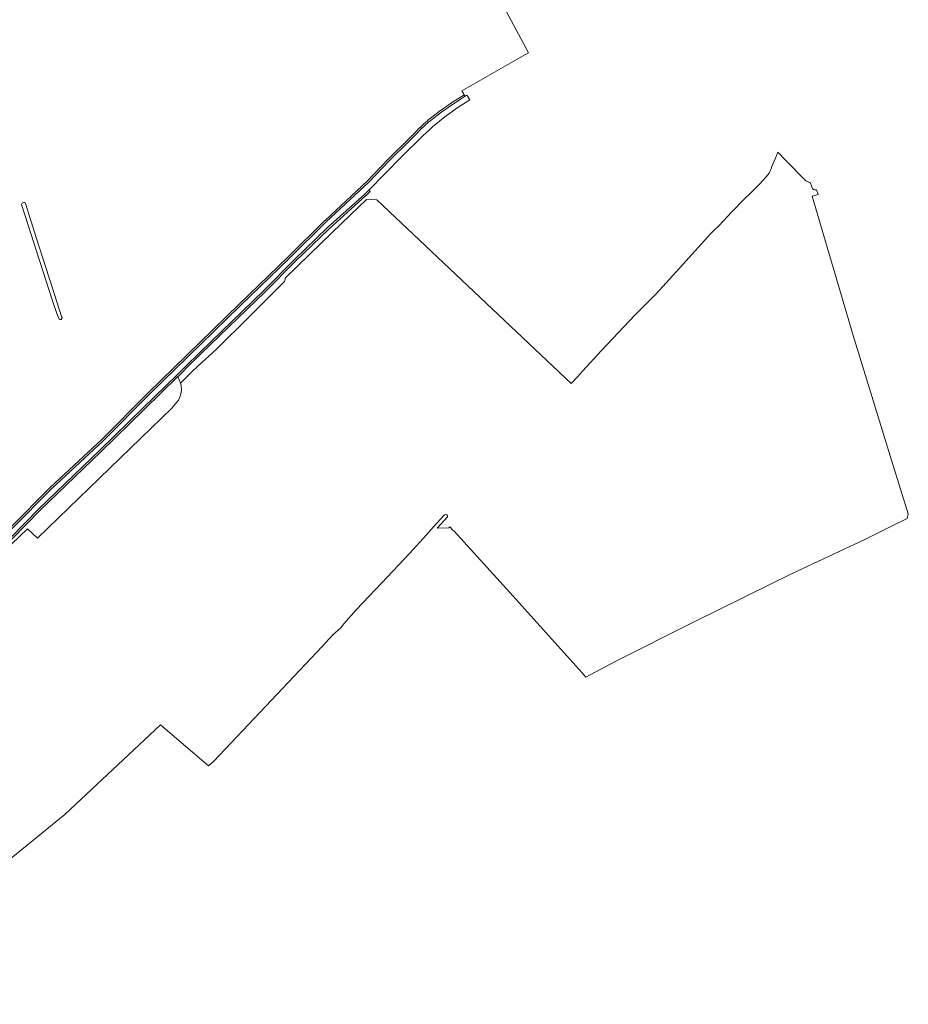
# Model space of a CAD drawing. Extents: x 199200 to 204075, y 460125 to 464703.
# Tile 132 of 174: x 203595 to 204075, y 461977 to 462509. Entities that reach past the tile are written whole.
import ezdxf

# ---------------------------------------------------------------- set-up
doc = ezdxf.new("R2010")
doc.units = 0
for name, color, linetype, lineweight in [('B-WE-GR-BOUWLAND-GV', 80, 'Continuous', 13), ('B-WE-GR-GRAS-GV', 60, 'Continuous', 13), ('B-WE-OG-WEG-GV', 7, 'Continuous', 18), ('B-WE-VH-VERHARDING_FUNDERING_ZAND-GV', 7, 'Continuous', 18)]:
    doc.layers.add(name, color=color, linetype=linetype, lineweight=lineweight)

msp = doc.modelspace()

# ---------------------------------------------------------------- linework, layer by layer
at = {"layer": 'B-WE-GR-BOUWLAND-GV', "flags": 128}
for points in [[(204023.054, 462417.557), (204021.893, 462420.486), (204021.367, 462420.879), (204019.344, 462421.744), (204008.675, 462432.759), (204004.252, 462437.325), (204004.018, 462436.931), (204002.953, 462434.082), (204000.926, 462429.109), (204000.816, 462428.839), (203999.671, 462425.867), (203997.997, 462423.885), (203994.398, 462420.019)], [(203994.398, 462420.019), (203992.555, 462418.095), (203989.117, 462414.772), (203986.627, 462412.472), (203979.226, 462404.866), (203972.558, 462397.642), (203972.439, 462397.528), (203969.404, 462394.629), (203967.848, 462393.142), (203952.9, 462376.494), (203938.628, 462360.764), (203927.023, 462349.153), (203909.049, 462330.17), (203898.803, 462318.922), (203896.262, 462316.132), (203892.777, 462312.306), (203787.716, 462411.527), (203782.195, 462411.756), (203768.947, 462398.884), (203751.549, 462382.214), (203738.451, 462369.381), (203738.006, 462367.305), (203718.946, 462348.521), (203701.218, 462330.826), (203691.075, 462321.634), (203687.757, 462318.506), (203681.755, 462312.529), (203682.183, 462311.365), (203682.263, 462308.579), (203681.848, 462305.823), (203680.775, 462303.251), (203677.004, 462298.927), (203604.55, 462228.731), (203599.216, 462233.745), (203586.595, 462221.685)], [(203825.856, 462240.244), (203820.313, 462234.107), (203826.587, 462234.294), (203827.255, 462234.91), (203828.867, 462233.161), (203829.456, 462232.523), (203859.524, 462199.428), (203898.388, 462156.196), (203900.59, 462153.747), (203902.923, 462155.062), (203916.778, 462162.368), (203958.826, 462183.386), (204000, 462203.794), (204011.596, 462209.542), (204051.62, 462228.331), (204065.721, 462235.346), (204074.102, 462239.436), (204074.707, 462241.924), (204066.281, 462268.647), (204044.913, 462338.314), (204022.853, 462413.565), (204025.957, 462414.435), (204025.204, 462416.943)], [(203493.389, 461977.055), (203619.329, 462079.531), (203671.045, 462128.036), (203696.826, 462105.792), (203699.53, 462108.195), (203718.732, 462128.394), (203758.252, 462170.273), (203764.078, 462176.591), (203768.23, 462180.131), (203770, 462182.596), (203776.674, 462190.047), (203790.446, 462204.688), (203805.342, 462220.455), (203814.538, 462230.597), (203818.179, 462234.727), (203824.243, 462241.37)]]:
    msp.add_lwpolyline(points, dxfattribs=at)
at = {"layer": 'B-WE-GR-BOUWLAND-GV'}
for points in [[(204025.204, 462416.943, -0.3086376), (204023.054, 462417.557)], [(203824.243, 462241.37, -0.8302992), (203825.856, 462240.244)]]:
    msp.add_lwpolyline(points, format="xyb", dxfattribs=at)
at = {"layer": 'B-WE-GR-GRAS-GV', "flags": 128}
for points in [[(203865.171, 462488.315), (203869.643, 462490.875), (203852.318, 462523.286), (203826.396, 462571.778), (203825.942, 462572.669), (203787.571, 462554.888), (203783.638, 462552.937)], [(203589.822, 462234.293), (203611.518, 462256.357), (203611.54, 462256.379), (203611.55, 462256.388), (203639.239, 462282.125), (203664.179, 462307.08), (203664.187, 462307.088), (203713.44, 462355.199), (203713.445, 462355.204), (203739.786, 462380.589), (203759.784, 462400.266), (203759.794, 462400.276), (203759.8, 462400.282), (203782.719, 462421.804), (203793.945, 462433.378), (203793.961, 462433.395), (203805.113, 462444.375), (203808.852, 462448.276), (203808.87, 462448.294), (203810.892, 462450.297), (203810.904, 462450.309), (203812.961, 462452.279), (203812.972, 462452.289), (203815.06, 462454.224), (203815.117, 462454.273), (203815.125, 462454.28), (203821.456, 462459.218), (203821.493, 462459.245), (203828.048, 462463.882), (203828.075, 462463.901), (203828.087, 462463.908), (203834.851, 462468.233), (203834.874, 462468.247), (203834.899, 462468.263), (203834.544, 462468.892), (203834.054, 462469.764), (203833.747, 462470.324), (203865.171, 462488.315)], [(203616.199, 462347.138), (203615.011, 462350.032), (203612.742, 462356.978), (203604.008, 462383.796), (203596.057, 462408.513)], [(203598.148, 462409.556), (203603.931, 462391.143), (203612.693, 462363.806), (203617.546, 462348.503), (203617.809, 462347.886)], [(203586.595, 462221.685), (203599.216, 462233.745), (203604.55, 462228.731), (203677.004, 462298.927), (203680.775, 462303.251), (203681.848, 462305.823), (203682.263, 462308.579), (203682.183, 462311.365), (203681.755, 462312.529), (203681.084, 462314.354), (203680.314, 462316.017), (203662.34, 462298.411), (203638.78, 462275.398), (203638.774, 462275.392), (203605.915, 462243.829), (203583.094, 462220.699)]]:
    msp.add_lwpolyline(points, dxfattribs=at)
at = {"layer": 'B-WE-GR-GRAS-GV'}
for points in [[(203596.057, 462408.513, -0.8832535), (203598.148, 462409.556)], [(203617.809, 462347.886, -0.7192541), (203616.199, 462347.138)]]:
    msp.add_lwpolyline(points, format="xyb", dxfattribs=at)
at = {"layer": 'B-WE-OG-WEG-GV', "flags": 128}
for points in [[(203590.532, 462233.588), (203612.231, 462255.656), (203639.933, 462281.405), (203664.886, 462306.373), (203714.139, 462354.484), (203740.484, 462379.873), (203760.485, 462399.553), (203783.421, 462421.091), (203794.663, 462432.682), (203805.825, 462443.673), (203809.574, 462447.584), (203811.596, 462449.587), (203813.652, 462451.556), (203815.74, 462453.491), (203822.071, 462458.429), (203828.626, 462463.066), (203835.39, 462467.391), (203834.899, 462468.263), (203834.874, 462468.247), (203834.851, 462468.233), (203828.087, 462463.908), (203828.075, 462463.901), (203828.048, 462463.882), (203821.493, 462459.245), (203821.456, 462459.218), (203815.125, 462454.28), (203815.117, 462454.273), (203815.06, 462454.224), (203812.972, 462452.289), (203812.961, 462452.279), (203810.904, 462450.309), (203810.892, 462450.297), (203808.87, 462448.294), (203808.852, 462448.276), (203805.113, 462444.375), (203793.961, 462433.395), (203793.945, 462433.378), (203782.719, 462421.804), (203759.8, 462400.282), (203759.794, 462400.276), (203759.784, 462400.266), (203739.786, 462380.589), (203713.445, 462355.204), (203713.44, 462355.199), (203664.187, 462307.088), (203664.179, 462307.08), (203639.239, 462282.125), (203611.55, 462256.388), (203611.54, 462256.379), (203611.518, 462256.357), (203589.822, 462234.293)], [(203583.094, 462220.699), (203605.915, 462243.829), (203638.774, 462275.392), (203638.78, 462275.398), (203662.34, 462298.411), (203680.314, 462316.017), (203680.661, 462316.357), (203684.29, 462319.912), (203684.369, 462319.99), (203693.001, 462328.444), (203727.512, 462361.794), (203727.528, 462361.81), (203744.063, 462378.515), (203761.868, 462395.744), (203781.919, 462413.747), (203781.942, 462413.768), (203781.966, 462413.792), (203784.085, 462415.961), (203783.447, 462416.739), (203781.251, 462414.491), (203761.186, 462396.476), (203743.36, 462379.226), (203726.817, 462362.513), (203692.304, 462329.161), (203684.307, 462321.329), (203679.961, 462317.071), (203661.641, 462299.126), (203638.081, 462276.113), (203605.213, 462244.541), (203582.382, 462221.401)]]:
    msp.add_lwpolyline(points, dxfattribs=at)
at = {"layer": 'B-WE-VH-VERHARDING_FUNDERING_ZAND-GV', "flags": 128}
msp.add_lwpolyline([(203582.382, 462221.401), (203605.213, 462244.541), (203638.081, 462276.113), (203661.641, 462299.126), (203679.961, 462317.071), (203684.307, 462321.329), (203692.304, 462329.161), (203726.817, 462362.513), (203743.36, 462379.226), (203761.186, 462396.476), (203781.251, 462414.491), (203783.447, 462416.739), (203801.09, 462434.795), (203812.738, 462446.153), (203814.442, 462447.764), (203816.143, 462449.378), (203817.842, 462450.995), (203824.56, 462456.343), (203831.553, 462461.327), (203838.014, 462465.435), (203836.389, 462467.991), (203836.055, 462467.792), (203835.39, 462467.391), (203828.626, 462463.066), (203822.071, 462458.429), (203815.74, 462453.491), (203813.652, 462451.556), (203811.596, 462449.587), (203809.574, 462447.584), (203805.825, 462443.673), (203794.663, 462432.682), (203783.421, 462421.091), (203760.485, 462399.553), (203740.484, 462379.873), (203714.139, 462354.484), (203664.886, 462306.373), (203639.933, 462281.405), (203612.231, 462255.656), (203590.532, 462233.588)], dxfattribs=at)

doc.saveas('drawing.dxf')
